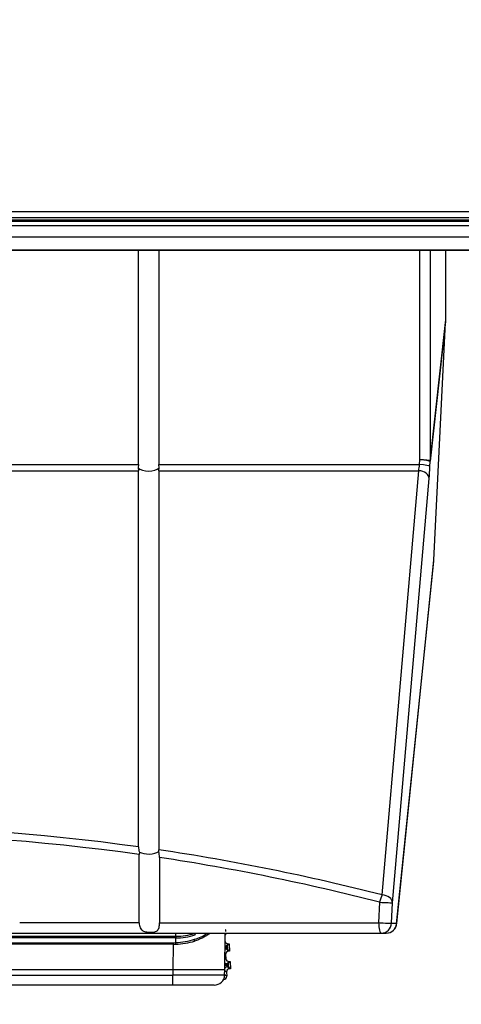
# Model space of a CAD drawing. Header units: millimetres. Extents: x 0 to 200, y 0 to 287.
# Tile 60 of 73: x 77.48 to 81.73, y 217.66 to 227.12. Entities that reach past the tile are written whole.
import ezdxf
from ezdxf.enums import TextEntityAlignment as Align

# ---------------------------------------------------------------- set-up
doc = ezdxf.new("R2010")
doc.units = ezdxf.units.MM
doc.layers.add('148.257_BW4C_CTM', color=7, linetype='Continuous')
doc.layers.add('Standard', color=7, linetype='Continuous')
doc.styles.add('SEACAD_Arial', font='arial.ttf')
doc.dimstyles.new('ISO_(mm)', dxfattribs={"dimtxt": 3, "dimasz": 3, "dimexe": 1.5, "dimexo": 0, "dimgap": 0.75, "dimtad": 1, "dimdec": 0, "dimlfac": 10, "dimtxsty": 'SEACAD_Arial', "dimblk1": '_SE_FILLED', "dimblk2": '_SE_FILLED', "dimsah": 1, "dimcen": 1.5, "dimadec": 0, "dimazin": 0, "dimtfac": 0.5, "dimtmove": 0, "dimatfit": 3, "dimfxl": 1, "dimarcsym": 0})

# ---------------------------------------------------------------- blocks, each defined once
blk = doc.blocks.new('SE')
at = {"layer": '148.257_BW4C_CTM', "color": 7, "linetype": 'Continuous'}
for p, q in [((86.688, 225.2783), (64.748, 225.2783)), ((64.748, 225.2226), (86.688, 225.2226)), ((86.688, 225.1982), (64.748, 225.1982)), ((86.868, 225.1444), (64.568, 225.1444)), ((86.718, 225.1862), (64.718, 225.1862)), ((86.868, 225.0329), (64.568, 225.0329)), ((64.568, 224.9135), (86.868, 224.9135)), ((64.568, 224.9089), (86.868, 224.9089)), ((78.62, 222.8482), (78.62, 224.9089)), ((78.816, 224.9089), (78.816, 222.8482)), ((81.3255, 222.8941), (81.3255, 224.9089)), ((81.4252, 224.9089), (81.4252, 222.8829)), ((81.5734, 224.9089), (81.5734, 224.2237)), ((81.5734, 224.2237), (81.4252, 222.8829)), ((81.4253, 222.8776), (81.5732, 224.2156)), ((81.4623, 221.9315), (81.5732, 224.2156)), ((72.816, 222.8482), (78.62, 222.8482)), ((78.62, 222.8482), (78.6174, 222.8166)), ((78.816, 222.8482), (81.3232, 222.8482)), ((78.8186, 222.8166), (78.816, 222.8482)), ((81.3232, 222.8482), (81.3255, 222.8941)), ((81.4231, 222.8317), (81.4253, 222.8776)), ((72.816, 222.7897), (78.62, 222.7897)), ((78.6174, 222.8166), (78.62, 222.7897)), ((78.62, 219.175), (78.62, 222.7897)), ((78.816, 222.7897), (78.8186, 222.8166)), ((78.816, 222.7897), (78.816, 219.1469)), ((78.816, 222.7897), (81.3157, 222.7897)), ((80.9631, 218.7132), (81.3157, 222.7897)), ((81.0629, 218.6382), (81.4155, 222.7147)), ((81.1033, 218.436), (81.4616, 221.9216)), ((81.1037, 218.4419), (81.4623, 221.9315)), ((78.8148, 219.1299), (78.816, 219.1469)), ((78.6295, 219.1245), (78.6277, 219.1013)), ((78.6277, 218.4462), (78.6277, 219.1013)), ((78.8224, 219.073), (78.8224, 218.4462)), ((80.9383, 218.6425), (80.9299, 218.4462)), ((81.0545, 218.4419), (81.0629, 218.6382)), ((78.6277, 218.4462), (77.478, 218.4462)), ((78.8224, 218.4462), (80.9299, 218.4462)), ((81.0545, 218.4419), (81.1037, 218.4419)), ((70.4813, 218.3462), (80.9547, 218.3462)), ((75.718, 218.3159), (78.9781, 218.3159)), ((78.9781, 218.3006), (75.718, 218.3006)), ((78.9781, 218.3159), (78.9781, 218.3462)), ((78.9816, 218.3159), (78.9781, 218.3159)), ((78.9788, 218.255), (78.9782, 218.3006)), ((79.4521, 217.9876), (79.4528, 218.3462)), ((79.4747, 218.3462), (79.4777, 218.3436)), ((79.4877, 218.3441), (79.4777, 218.3436)), ((79.4877, 218.3441), (79.4853, 218.3462)), ((79.4876, 218.3462), (79.4877, 218.3441)), ((80.9547, 218.3462), (81.0038, 218.3462)), ((75.718, 218.2544), (78.9526, 218.2544)), ((78.9526, 218.239), (75.718, 218.239)), ((78.9526, 218.239), (78.9521, 217.9972)), ((78.9526, 218.2544), (78.9788, 218.255)), ((79.4646, 218.2084), (79.4525, 218.2078)), ((79.4829, 218.2438), (79.4646, 218.2234)), ((79.4646, 218.2234), (79.4746, 218.2239)), ((79.4751, 218.209), (79.4646, 218.2084)), ((79.4646, 218.2084), (79.4647, 218.2071)), ((79.4647, 218.2071), (79.4752, 218.2076)), ((79.4929, 218.2443), (79.4746, 218.2239)), ((79.4751, 218.209), (79.4752, 218.2076)), ((79.4829, 218.2438), (79.4929, 218.2443)), ((79.4929, 218.2443), (79.4966, 218.1743)), ((79.4523, 218.0933), (79.4603, 218.1022)), ((79.4582, 218.1423), (79.4524, 218.1475)), ((79.4582, 218.1423), (79.4603, 218.1022)), ((79.4762, 218.1927), (79.4662, 218.1921)), ((79.4662, 218.1921), (79.4866, 218.1738)), ((79.4966, 218.1743), (79.4762, 218.1927)), ((79.4966, 218.1743), (79.4866, 218.1738)), ((79.4735, 218.0384), (79.4521, 218.0373)), ((79.4918, 218.0738), (79.4735, 218.0534)), ((79.4735, 218.0534), (79.4835, 218.0539)), ((79.484, 218.039), (79.4735, 218.0384)), ((79.4735, 218.0384), (79.4736, 218.0371)), ((79.4736, 218.0371), (79.4841, 218.0376)), ((79.4851, 218.0227), (79.4751, 218.0221)), ((79.4751, 218.0221), (79.4955, 218.0038)), ((79.5018, 218.0743), (79.4835, 218.0539)), ((79.484, 218.039), (79.4841, 218.0376)), ((79.5055, 218.0043), (79.4851, 218.0227)), ((79.4918, 218.0738), (79.5018, 218.0743)), ((79.5018, 218.0743), (79.5055, 218.0043)), ((72.484, 217.9972), (78.9521, 217.9972)), ((72.484, 217.942), (78.952, 217.942)), ((78.952, 217.9972), (78.952, 217.942)), ((79.4492, 217.942), (78.952, 217.942)), ((78.952, 217.8472), (78.952, 217.942)), ((79.4492, 217.942), (79.4521, 217.9972)), ((79.4496, 217.9499), (79.4692, 217.9323)), ((79.4671, 217.9723), (79.4515, 217.9863)), ((79.4671, 217.9723), (79.4692, 217.9323)), ((79.5055, 218.0043), (79.4955, 218.0038)), ((78.952, 217.8472), (72.484, 217.8472)), ((79.3493, 217.8472), (78.952, 217.8472)), ((79.4377, 217.9006), (79.4408, 217.9008)), ((79.4408, 217.9008), (79.4388, 217.9026))]:
    blk.add_line(p, q, dxfattribs=at)
for centre, radius, start, end in [((80.4913, 222.9255), 0.8356, 350.64373, 354.69072), ((75.718, 198.2755), 21.1, 82.09468, 97.90532), ((75.718, 198.3733), 20.9312, 82.00926, 97.99073), ((78.7679, 219.1766), 0.1479, 180.62822, 200.63611), ((75.718, 198.2755), 21.1, 75.60631, 81.5571), ((78.6512, 219.079), 0.1713, 358.0031, 17.29636), ((75.7156, 198.3885), 20.9166, 75.54093, 81.45816), ((81.0038, 218.4462), 0.1, 270, 354.13203), ((78.9762, 218.9612), 0.6606, 270.16529, 286.71331), ((78.979, 218.9261), 0.6102, 270.24056, 287.22268), ((79.2045, 218.3542), 0.0462, 193.73204, 213.83148), ((79.0531, 218.6749), 0.4021, 285.49578, 304.72622), ((80.457, 198.9863), 19.4163, 92.95574, 92.96432), ((79.5354, 218.3776), 0.0796, 180.53328, 191.35831), ((82.13, 218.2434), 3.1774, 179.80272, 180.07895), ((78.9522, 218.8892), 0.6501, 270.03842, 272.44267), ((78.9517, 218.9317), 0.6773, 272.29665, 287.95648), ((78.7107, 218.2287), 0.2694, 2.33602, 5.60312), ((78.9448, 218.9995), 0.7607, 272.64505, 286.48072), ((78.835, 218.2769), 0.3256, 358.80698, 1.85593), ((79.463, 218.2534), 0.03, 249.565, 272.94745), ((80.4658, 198.8166), 19.4163, 92.95574, 92.99171), ((79.5435, 218.216), 0.0793, 174.62015, 185.48826), ((79.5443, 218.2078), 0.0796, 180.53328, 191.35831), ((79.4678, 218.1622), 0.03, 93.02106, 121.14284), ((79.4767, 217.9922), 0.03, 93.02106, 146.5619), ((80.4748, 198.6466), 19.4163, 92.95574, 93.01922), ((79.4719, 218.0834), 0.03, 228.83193, 272.94745), ((79.5524, 218.046), 0.0793, 174.62015, 185.48826), ((79.5532, 218.0378), 0.0796, 180.53328, 191.35831), ((79.2044, 317.7329), 99.736, 269.855039, 270.142292)]:
    blk.add_arc(centre, radius, start, end, dxfattribs=at)
for centre, major_axis, ratio, start_param, end_param in [((81.4731, 224.2173), (0.0124, 0.1287), 0.773447, 4.773755, 4.836264), ((81.3232, 222.836), (-0.0999, 0.0049), 0.121728, 3.185098, 4.7183), ((81.3255, 222.882), (-0.1, 0), 0.121869, 3.219137, 4.712389), ((81.3255, 222.882), (-0.0999, 0.0049), 0.121728, 3.185098, 4.7183), ((81.3255, 222.882), (0.0994, -0.011), 0.839805, 0.079599, 0.142108), ((78.718, 222.8372), (-0.11, 0), 0.46363, 0.416997, 2.724595), ((81.3157, 222.719), (-0.0996, 0.0086), 0.705788, 3.202566, 4.773362), ((81.4155, 222.8561), (-0.0087, -0.2), 0.043168, 0.787269, 1.450494), ((78.718, 219.1516), (-0.11, 0), 0.414214, 0.635925, 2.645786), ((80.9631, 218.6425), (0.0249, 0.0969), 0.241241, 0.816315, 1.632629), ((80.9631, 218.6425), (0.0996, -0.0086), 0.705788, 0.060973, 1.631769), ((80.9631, 218.6425), (-0.0999, 0.0043), 0.010967, 1.319814, 3.098409), ((80.9547, 218.4462), (0, 0.1), 0.248185, 1.570796, 3.141593), ((80.9547, 218.4462), (0.0999, -0.0043), 0.010948, 4.461817, 6.240001), ((80.9547, 218.4462), (0, -0.1), 0.999066, 0, 1.527615), ((81.0038, 218.4462), (0, 0.1), 0.999066, 3.141593, 4.669208), ((81.0038, 218.4462), (-0.0995, 0.0102), 0.807545, 3.141593, 3.214848), ((79.4793, 218.3136), (0.0223, -0.0201), 0.999695, 2.356347, 3.383791), ((79.4813, 218.2738), (0.0201, 0.0223), 0.999695, 2.601471, 3.926839), ((79.4754, 218.209), (-0.0008, 0.015), 0.017455, 0.017453, 1.570796), ((79.4754, 218.2076), (0.0008, -0.015), 0.017455, 4.712389, 6.265732), ((79.4882, 218.1438), (0.0223, -0.0201), 0.999695, 2.356347, 3.926839), ((79.4903, 218.1038), (0.0201, 0.0223), 0.999695, 2.356347, 3.926839), ((79.4843, 218.039), (-0.0008, 0.015), 0.017455, 0.017453, 1.570796), ((79.4843, 218.0376), (0.0008, -0.015), 0.017455, 4.712389, 6.265732), ((79.3493, 217.9472), (0, -0.1), 0.99985, 0, 1.518436), ((79.4392, 217.9308), (-0.0223, 0.0201), 0.999695, 2.356347, 3.926839), ((79.4971, 217.9738), (0.0223, -0.0201), 0.999695, 2.356347, 3.926839)]:
    blk.add_ellipse(centre, major_axis=major_axis, ratio=ratio, start_param=start_param, end_param=end_param, dxfattribs=at)
for points, knots in [([(78.6277, 218.4462), (78.6281, 218.4374), (78.6288, 218.4201), (78.6361, 218.3964), (78.6506, 218.3752), (78.678, 218.3593), (78.7211, 218.3534), (78.7669, 218.3543), (78.8032, 218.3675), (78.8211, 218.3987), (78.822, 218.4304), (78.8224, 218.4462)], [0, 0, 0, 0, 0.07722, 0.150881, 0.228361, 0.33169, 0.454981, 0.605957, 0.727469, 0.864165, 1, 1, 1, 1]), ([(78.9781, 218.3006), (78.9786, 218.3011), (78.9799, 218.3018), (78.9808, 218.3033), (78.9811, 218.3051), (78.9813, 218.3077), (78.9814, 218.3114), (78.9815, 218.3144), (78.9816, 218.3159)], [0, 0, 0, 0, 0.134221, 0.265439, 0.360146, 0.500139, 0.75003, 1, 1, 1, 1]), ([(79.3098, 218.3445), (79.3055, 218.3413), (79.2961, 218.3348), (79.2812, 218.3251), (79.2653, 218.3157), (79.2488, 218.3067), (79.2319, 218.2983), (79.2146, 218.2904), (79.197, 218.2831), (79.179, 218.2763), (79.1667, 218.2721), (79.1606, 218.2701)], [0.6670741, 0.6670741, 0.6670741, 0.6670741, 0.7020248, 0.7409441, 0.7793544, 0.8172704, 0.8547077, 0.8916824, 0.928211, 0.9643109, 1, 1, 1, 1])]:
    blk.add_open_spline(points, degree=3, knots=knots, dxfattribs=at)
blk = doc.blocks.new('DMBLK7')
at = {"layer": 'Standard', "linetype": 'Continuous'}
for points in [[(124.0289, 252.5763), (123.5289, 255.5763), (123.0289, 252.5763)], [(124.0289, 194.0122), (123.0289, 194.0122), (123.5289, 191.0122)]]:
    blk.add_hatch(color=7, dxfattribs=at).paths.add_polyline_path(points)
at = {"layer": 'Standard', "color": 7, "linetype": 'Continuous'}
for p, q in [((74.8884, 255.5763), (125.0289, 255.5763)), ((123.5289, 255.5763), (123.5289, 191.0122)), ((39.288, 191.0122), (125.0289, 191.0122))]:
    blk.add_line(p, q, dxfattribs=at)
at = {"layer": 'Standard', "color": 7, "linetype": 'Continuous', "style": 'SEACAD_Arial'}
blk.add_text('646', height=3, rotation=90, dxfattribs=at).set_placement((119.7789, 219.7725), align=Align.TOP_LEFT)
blk = doc.blocks.new('_SE_FILLED')
at = {"color": 0}
blk.add_line((0, 0), (-1, 0), dxfattribs=at)
blk.add_solid([(0, 0), (-1, -0.1665), (-1, 0.1665), (0, 0)], dxfattribs=at)

msp = doc.modelspace()

# ---------------------------------------------------------------- block references
at = {"layer": 'Standard'}
msp.add_blockref('SE', (0, 0), dxfattribs=at)

# ---------------------------------------------------------------- dimensions: what is measured, and where the dimension line sits
at = {"layer": 'Standard', "color": 7, "linetype": 'Continuous'}
dim = msp.add_linear_dim(base=(123.5289, 191.0122), p1=(65.0976, 255.5763), p2=(39.288, 191.0122), angle=90, text='\\A1;<>', dimstyle='ISO_(mm)', dxfattribs=at)
dim.commit()
dim.dimension.update_dxf_attribs({"geometry": 'DMBLK7', "text_midpoint": (123.5289, 223.2942), "dimtype": 160})

doc.saveas('drawing.dxf')
